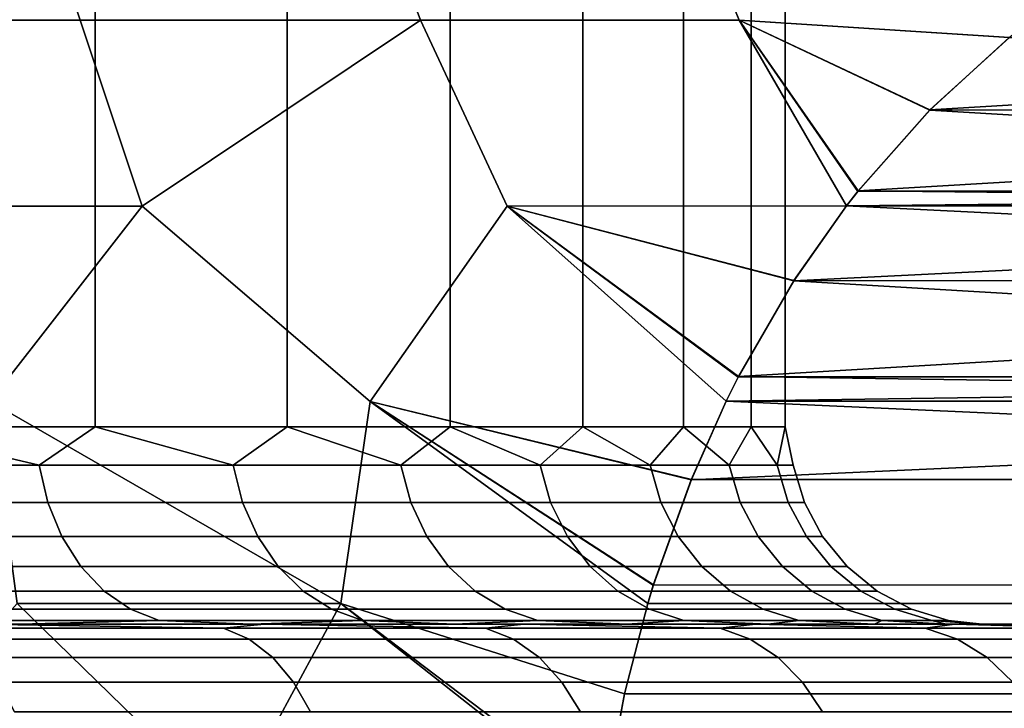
# Model space of a CAD drawing. Header units: metres. Extents: x -109 to 109, y -100 to 76.
# Tile 182 of 256: x -70.05 to -67.56, y 14.79 to 16.53. Entities that reach past the tile are written whole.
import ezdxf

# ---------------------------------------------------------------- set-up
doc = ezdxf.new("R2010")
doc.units = ezdxf.units.M
doc.layers.add('solid_21062310', color=7, linetype='CONTINUOUS')

msp = doc.modelspace()

# ---------------------------------------------------------------- linework, layer by layer
at = {"layer": 'solid_21062310'}
for points in [[(-70.411736, 15.5, -5.787317), (-69.857475, 15.5, -5.141684), (-69.85746, 17.499994, -5.141664), (-70.41172, 17.499994, -5.787303)], [(-69.857475, 15.5, 5.141684), (-70.411736, 15.5, 5.787317), (-70.41172, 17.499994, 5.787303), (-69.857468, 17.499994, 5.141665)], [(-69.857475, 15.5, -5.141684), (-69.371384, 15.5, -4.443291), (-69.371399, 17.499994, -4.443311), (-69.85746, 17.499994, -5.141664)], [(-69.371384, 15.5, 4.443291), (-69.857475, 15.5, 5.141684), (-69.857468, 17.499994, 5.141665), (-69.371399, 17.499994, 4.443313)], [(-69.371384, 15.5, -4.443291), (-68.958443, 15.5, -3.699305), (-68.958466, 17.499994, -3.699355), (-69.371399, 17.499994, -4.443311)], [(-68.958443, 15.5, 3.699305), (-69.371384, 15.5, 4.443291), (-69.371399, 17.499994, 4.443313), (-68.958466, 17.499994, 3.699357)], [(-68.622879, 15.5, -2.91736), (-68.62291, 17.499994, -2.91743), (-68.958466, 17.499994, -3.699355), (-68.958443, 15.5, -3.699305)], [(-68.622879, 15.5, 2.91736), (-68.958443, 15.5, 3.699305), (-68.958466, 17.499994, 3.699357), (-68.62291, 17.499994, 2.917432)], [(-68.622879, 15.5, -2.91736), (-68.368149, 15.5, -2.105479), (-68.368156, 17.499994, -2.105497), (-68.62291, 17.499994, -2.91743)], [(-68.368149, 15.5, 2.105479), (-68.622879, 15.5, 2.91736), (-68.62291, 17.499994, 2.917432), (-68.368156, 17.499994, 2.105499)], [(-68.368149, 15.5, -2.105479), (-68.196869, 15.5, -1.271992), (-68.196854, 17.499994, -1.2719), (-68.368156, 17.499994, -2.105497)], [(-68.196869, 15.5, 1.271992), (-68.368149, 15.5, 2.105479), (-68.368156, 17.499994, 2.105499), (-68.196854, 17.499994, 1.271902)], [(-68.196869, 15.5, -1.271992), (-68.110779, 15.5, -0.425452), (-68.110779, 17.499994, -0.425381), (-68.196854, 17.499994, -1.2719)], [(-68.196869, 15.5, 1.271992), (-68.196854, 17.499994, 1.271902), (-68.110779, 17.499994, 0.425382), (-68.110779, 15.5, 0.425452)], [(-68.110779, 15.5, -0.425452), (-68.110779, 15.5, 0.425452), (-68.110779, 17.499994, 0.425382), (-68.110779, 17.499994, -0.425381)], [(-70.803909, 16.529663, 10.916099), (-69.894867, 16.529663, 10.391286), (-70.041832, 16.972231, 10.138479), (-70.932549, 16.972231, 10.653646)], [(-70.041283, 16.972231, -10.138129), (-69.89489, 16.529663, -10.3913), (-70.803925, 16.529663, -10.916108), (-70.93206, 16.972231, -10.653391)], [(-69.894867, 16.529663, 10.391286), (-69.033821, 16.529663, 9.790955), (-69.198441, 16.972231, 9.549025), (-70.041832, 16.972231, 10.138479)], [(-69.197838, 16.972231, -9.548568), (-69.033844, 16.529663, -9.790975), (-69.89489, 16.529663, -10.3913), (-70.041283, 16.972231, -10.138129)], [(-69.033821, 16.529663, 9.790955), (-68.227036, 16.529663, 9.119469), (-68.408546, 16.972231, 8.889602), (-69.198441, 16.972231, 9.549025)], [(-68.407913, 16.972231, -8.889027), (-68.227066, 16.529663, -9.119495), (-69.033844, 16.529663, -9.790975), (-69.197838, 16.972231, -9.548568)], [(-67.543098, 16.485342, 8.486194), (-67.484184, 16.531847, 8.384145), (-68.408546, 16.972231, 8.889602), (-68.227036, 16.529663, 9.119469)], [(-68.407913, 16.972231, -8.889027), (-67.484177, 16.53183, -8.38413), (-67.54229, 16.485981, -8.484785), (-68.227066, 16.529663, -9.119495)], [(-70.803925, 16.529663, -10.916108), (-69.89489, 16.529663, -10.3913), (-69.738083, 16.058638, -10.580313), (-70.716599, 16.058638, -11.14535)], [(-69.894867, 16.529663, 10.391286), (-70.803909, 16.529663, 10.916099), (-70.716583, 16.058638, 11.145343), (-69.738091, 16.058638, 10.58032)], [(-69.89489, 16.529663, -10.3913), (-69.033844, 16.529663, -9.790975), (-69.738083, 16.058638, -10.580313)], [(-69.033821, 16.529663, 9.790955), (-69.894867, 16.529663, 10.391286), (-69.738091, 16.058638, 10.58032)], [(-69.033821, 16.529663, 9.790955), (-69.738091, 16.058638, 10.58032), (-69.160797, 15.564455, 10.42457), (-68.814354, 16.058638, 9.929624)], [(-69.033844, 16.529663, -9.790975), (-68.814323, 16.058638, -9.929598), (-69.160728, 15.564455, -10.424522), (-69.738083, 16.058638, -10.580313)], [(-69.033844, 16.529663, -9.790975), (-68.227066, 16.529663, -9.119495), (-67.955399, 16.059381, -9.200318), (-68.814323, 16.058638, -9.929598)], [(-69.033821, 16.529663, 9.790955), (-68.814354, 16.058638, 9.929624), (-67.955406, 16.059353, 9.200329), (-68.227036, 16.529663, 9.119469)], [(-68.227066, 16.529663, -9.119495), (-67.926048, 16.097019, -9.149484), (-67.955399, 16.059381, -9.200318)], [(-68.227066, 16.529663, -9.119495), (-67.743942, 16.30254, -8.834069), (-67.926048, 16.097019, -9.149484)], [(-68.227066, 16.529663, -9.119495), (-67.54229, 16.485981, -8.484785), (-67.743942, 16.30254, -8.834069)], [(-68.227036, 16.529663, 9.119469), (-67.955406, 16.059353, 9.200329), (-67.926773, 16.096098, 9.150729)], [(-67.74469, 16.301785, 8.835362), (-68.227036, 16.529663, 9.119469), (-67.926773, 16.096098, 9.150729)], [(-67.74469, 16.301785, 8.835362), (-67.543098, 16.485342, 8.486194), (-68.227036, 16.529663, 9.119469)], [(-67.74469, 16.301785, 8.835362), (-64.471382, 16.302475, 3.165819), (-67.543098, 16.485342, 8.486194)], [(-64.672623, 16.485571, -3.51438), (-67.743942, 16.30254, -8.834069), (-67.54229, 16.485981, -8.484785)], [(-64.470901, 16.301991, -3.164996), (-67.743942, 16.30254, -8.834069), (-64.672623, 16.485571, -3.51438)], [(-67.74469, 16.301785, 8.835362), (-67.926773, 16.096098, 9.150729), (-64.289223, 16.096863, 2.850309)], [(-64.470901, 16.301991, -3.164996), (-67.926048, 16.097019, -9.149484), (-67.743942, 16.30254, -8.834069)], [(-64.470901, 16.301991, -3.164996), (-64.288818, 16.096367, -2.849618), (-67.926048, 16.097019, -9.149484)], [(-67.74469, 16.301785, 8.835362), (-64.289223, 16.096863, 2.850309), (-64.471382, 16.302475, 3.165819)], [(-67.955406, 16.059353, 9.200329), (-64.259987, 16.059374, 2.79968), (-64.289223, 16.096863, 2.850309)], [(-67.926773, 16.096098, 9.150729), (-67.955406, 16.059353, 9.200329), (-64.289223, 16.096863, 2.850309)], [(-64.259979, 16.059362, -2.799659), (-67.955399, 16.059381, -9.200318), (-67.926048, 16.097019, -9.149484)], [(-64.288818, 16.096367, -2.849618), (-64.259979, 16.059362, -2.799659), (-67.926048, 16.097019, -9.149484)], [(-70.716599, 16.058638, -11.14535), (-69.738083, 16.058638, -10.580313), (-70.123886, 15.564455, -11.039961)], [(-69.738091, 16.058638, 10.58032), (-70.716583, 16.058638, 11.145343), (-70.123947, 15.564455, 11.04)], [(-69.738091, 16.058638, 10.58032), (-70.123947, 15.564455, 11.04), (-69.235039, 15.052671, 10.645146), (-69.160797, 15.564455, 10.42457)], [(-69.738083, 16.058638, -10.580313), (-69.160728, 15.564455, -10.424522), (-69.234993, 15.052671, -10.645116), (-70.123886, 15.564455, -11.039961)], [(-68.814354, 16.058638, 9.929624), (-69.160797, 15.564455, 10.42457), (-68.348351, 15.366032, 9.880936), (-68.259804, 15.565052, 9.727561)], [(-68.814323, 16.058638, -9.929598), (-68.259781, 15.565064, -9.72752), (-68.348015, 15.366855, -9.880346), (-69.160728, 15.564455, -10.424522)], [(-68.088928, 15.869287, 9.431595), (-67.955406, 16.059353, 9.200329), (-68.814354, 16.058638, 9.929624)], [(-68.814354, 16.058638, 9.929624), (-68.259804, 15.565052, 9.727561), (-68.229378, 15.626023, 9.674856)], [(-68.088928, 15.869287, 9.431595), (-68.814354, 16.058638, 9.929624), (-68.229378, 15.626023, 9.674856)], [(-68.814323, 16.058638, -9.929598), (-67.955399, 16.059381, -9.200318), (-68.088249, 15.870354, -9.430427)], [(-68.814323, 16.058638, -9.929598), (-68.228836, 15.627045, -9.673918), (-68.259781, 15.565064, -9.72752)], [(-68.814323, 16.058638, -9.929598), (-68.088249, 15.870354, -9.430427), (-68.228836, 15.627045, -9.673918)], [(-68.088928, 15.869287, 9.431595), (-64.126991, 15.870123, 2.569326), (-64.259987, 16.059374, 2.79968)], [(-68.088928, 15.869287, 9.431595), (-64.259987, 16.059374, 2.79968), (-67.955406, 16.059353, 9.200329)], [(-64.126678, 15.869637, -2.568784), (-68.088249, 15.870354, -9.430427), (-67.955399, 16.059381, -9.200318)], [(-64.126678, 15.869637, -2.568784), (-67.955399, 16.059381, -9.200318), (-64.259979, 16.059362, -2.799659)], [(-68.088928, 15.869287, 9.431595), (-68.229378, 15.626023, 9.674856), (-63.986439, 15.626826, 2.325873)], [(-64.126678, 15.869637, -2.568784), (-68.228836, 15.627045, -9.673918), (-68.088249, 15.870354, -9.430427)], [(-64.126678, 15.869637, -2.568784), (-63.986202, 15.626369, -2.325463), (-68.228836, 15.627045, -9.673918)], [(-68.088928, 15.869287, 9.431595), (-63.986439, 15.626826, 2.325873), (-64.126991, 15.870123, 2.569326)], [(-68.259804, 15.565052, 9.727561), (-63.955601, 15.565061, 2.272462), (-63.986439, 15.626826, 2.325873)], [(-68.229378, 15.626023, 9.674856), (-68.259804, 15.565052, 9.727561), (-63.986439, 15.626826, 2.325873)], [(-63.955597, 15.565057, -2.272456), (-68.259781, 15.565064, -9.72752), (-68.228836, 15.627045, -9.673918)], [(-63.986202, 15.626369, -2.325463), (-63.955597, 15.565057, -2.272456), (-68.228836, 15.627045, -9.673918)], [(-70.123947, 15.564455, 11.04), (-70.055038, 15.052671, 11.160702), (-69.235039, 15.052671, 10.645146)], [(-70.123886, 15.564455, -11.039961), (-69.234993, 15.052671, -10.645116), (-70.054985, 15.052671, -11.16067)], [(-69.160797, 15.564455, 10.42457), (-69.235039, 15.052671, 10.645146), (-68.517174, 14.823749, 10.173345), (-68.458229, 15.052972, 10.071246)], [(-69.160728, 15.564455, -10.424522), (-68.458221, 15.052974, -10.071234), (-68.517105, 14.824026, -10.173218), (-69.234993, 15.052671, -10.645116)], [(-69.160797, 15.564455, 10.42457), (-68.458229, 15.052972, 10.071246), (-68.444351, 15.098951, 10.047214)], [(-68.348351, 15.366032, 9.880936), (-69.160797, 15.564455, 10.42457), (-68.444351, 15.098951, 10.047214)], [(-69.160728, 15.564455, -10.424522), (-68.444168, 15.099533, -10.046894), (-68.458221, 15.052974, -10.071234)], [(-69.160728, 15.564455, -10.424522), (-68.348015, 15.366855, -9.880346), (-68.444168, 15.099533, -10.046894)], [(-68.348351, 15.366032, 9.880936), (-63.867317, 15.366718, 2.119551), (-63.955601, 15.565061, 2.272462)], [(-68.348351, 15.366032, 9.880936), (-63.955601, 15.565061, 2.272462), (-68.259804, 15.565052, 9.727561)], [(-63.867149, 15.366306, -2.119261), (-68.348015, 15.366855, -9.880346), (-68.259781, 15.565064, -9.72752)], [(-63.867149, 15.366306, -2.119261), (-68.259781, 15.565064, -9.72752), (-63.955597, 15.565057, -2.272456)], [(-69.999283, 15.402454, 5.334999), (-70.553513, 15.402454, 5.94649), (-70.411736, 15.5, 5.787317)], [(-70.553513, 15.402454, -5.94649), (-69.999283, 15.402454, -5.334999), (-70.411736, 15.5, -5.787317)], [(-69.999283, 15.402454, 5.334999), (-70.411736, 15.5, 5.787317), (-69.857475, 15.5, 5.141684)], [(-69.999283, 15.402454, -5.334999), (-69.857475, 15.5, -5.141684), (-70.411736, 15.5, -5.787317)], [(-69.507668, 15.402454, 4.672128), (-69.999283, 15.402454, 5.334999), (-69.857475, 15.5, 5.141684)], [(-69.999283, 15.402454, -5.334999), (-69.507668, 15.402454, -4.672128), (-69.857475, 15.5, -5.141684)], [(-69.507668, 15.402454, 4.672128), (-69.857475, 15.5, 5.141684), (-69.371384, 15.5, 4.443291)], [(-69.507668, 15.402454, -4.672128), (-69.371384, 15.5, -4.443291), (-69.857475, 15.5, -5.141684)], [(-69.083389, 15.402454, 3.964262), (-69.507668, 15.402454, 4.672128), (-69.371384, 15.5, 4.443291)], [(-69.507668, 15.402454, -4.672128), (-69.083389, 15.402454, -3.964262), (-69.371384, 15.5, -4.443291)], [(-69.083389, 15.402454, 3.964262), (-69.371384, 15.5, 4.443291), (-68.958443, 15.5, 3.699305)], [(-69.083389, 15.402454, -3.964262), (-68.958443, 15.5, -3.699305), (-69.371384, 15.5, -4.443291)], [(-68.730537, 15.402454, 3.218217), (-69.083389, 15.402454, 3.964262), (-68.958443, 15.5, 3.699305)], [(-69.083389, 15.402454, -3.964262), (-68.730537, 15.402454, -3.218217), (-68.958443, 15.5, -3.699305)], [(-68.730537, 15.402454, 3.218217), (-68.958443, 15.5, 3.699305), (-68.622879, 15.5, 2.91736)], [(-68.730537, 15.402454, -3.218217), (-68.622879, 15.5, -2.91736), (-68.958443, 15.5, -3.699305)], [(-68.452507, 15.402454, 2.44118), (-68.730537, 15.402454, 3.218217), (-68.622879, 15.5, 2.91736)], [(-68.730537, 15.402454, -3.218217), (-68.452507, 15.402454, -2.44118), (-68.622879, 15.5, -2.91736)], [(-68.452507, 15.402454, 2.44118), (-68.622879, 15.5, 2.91736), (-68.368149, 15.5, 2.105479)], [(-68.452507, 15.402454, -2.44118), (-68.368149, 15.5, -2.105479), (-68.622879, 15.5, -2.91736)], [(-68.251984, 15.402454, 1.640633), (-68.452507, 15.402454, 2.44118), (-68.368149, 15.5, 2.105479)], [(-68.452507, 15.402454, -2.44118), (-68.251984, 15.402454, -1.640633), (-68.368149, 15.5, -2.105479)], [(-68.251984, 15.402454, 1.640633), (-68.368149, 15.5, 2.105479), (-68.196869, 15.5, 1.271992)], [(-68.251984, 15.402454, -1.640633), (-68.196869, 15.5, -1.271992), (-68.368149, 15.5, -2.105479)], [(-68.13089, 15.402454, 0.824286), (-68.251984, 15.402454, 1.640633), (-68.196869, 15.5, 1.271992)], [(-68.251984, 15.402454, -1.640633), (-68.13089, 15.402454, -0.824286), (-68.196869, 15.5, -1.271992)], [(-68.13089, 15.402454, 0.824286), (-68.196869, 15.5, 1.271992), (-68.110779, 15.5, 0.425452)], [(-68.13089, 15.402454, -0.824286), (-68.110779, 15.5, -0.425452), (-68.196869, 15.5, -1.271992)], [(-68.090393, 15.402454), (-68.13089, 15.402454, 0.824286), (-68.110779, 15.5, 0.425452)], [(-68.13089, 15.402454, -0.824286), (-68.090393, 15.402454), (-68.110779, 15.5, -0.425452)], [(-68.090393, 15.402454), (-68.110779, 15.5, 0.425452), (-68.110779, 15.5, -0.425452)], [(-69.977264, 15.308568, 5.353073), (-70.533363, 15.308568, 5.966636), (-70.553513, 15.402454, 5.94649), (-69.999283, 15.402454, 5.334999)], [(-70.533363, 15.308568, -5.966636), (-69.977264, 15.308568, -5.353073), (-69.999283, 15.402454, -5.334999), (-70.553513, 15.402454, -5.94649)], [(-69.483978, 15.308568, 4.687956), (-69.977264, 15.308568, 5.353073), (-69.999283, 15.402454, 5.334999), (-69.507668, 15.402454, 4.672128)], [(-69.977264, 15.308568, -5.353073), (-69.483978, 15.308568, -4.687956), (-69.507668, 15.402454, -4.672128), (-69.999283, 15.402454, -5.334999)], [(-69.058266, 15.308568, 3.977692), (-69.483978, 15.308568, 4.687956), (-69.507668, 15.402454, 4.672128), (-69.083389, 15.402454, 3.964262)], [(-69.483978, 15.308568, -4.687956), (-69.058266, 15.308568, -3.977692), (-69.083389, 15.402454, -3.964262), (-69.507668, 15.402454, -4.672128)], [(-68.704216, 15.308568, 3.22912), (-69.058266, 15.308568, 3.977692), (-69.083389, 15.402454, 3.964262), (-68.730537, 15.402454, 3.218217)], [(-69.058266, 15.308568, -3.977692), (-68.704216, 15.308568, -3.22912), (-68.730537, 15.402454, -3.218217), (-69.083389, 15.402454, -3.964262)], [(-68.425247, 15.308568, 2.44945), (-68.704216, 15.308568, 3.22912), (-68.730537, 15.402454, 3.218217), (-68.452507, 15.402454, 2.44118)], [(-68.704216, 15.308568, -3.22912), (-68.425247, 15.308568, -2.44945), (-68.452507, 15.402454, -2.44118), (-68.730537, 15.402454, -3.218217)], [(-68.224037, 15.308568, 1.646191), (-68.425247, 15.308568, 2.44945), (-68.452507, 15.402454, 2.44118), (-68.251984, 15.402454, 1.640633)], [(-68.425247, 15.308568, -2.44945), (-68.224037, 15.308568, -1.646191), (-68.251984, 15.402454, -1.640633), (-68.452507, 15.402454, -2.44118)], [(-68.102531, 15.308568, 0.827078), (-68.224037, 15.308568, 1.646191), (-68.251984, 15.402454, 1.640633), (-68.13089, 15.402454, 0.824286)], [(-68.224037, 15.308568, -1.646191), (-68.102531, 15.308568, -0.827078), (-68.13089, 15.402454, -0.824286), (-68.251984, 15.402454, -1.640633)], [(-68.061905, 15.308568), (-68.102531, 15.308568, 0.827078), (-68.13089, 15.402454, 0.824286), (-68.090393, 15.402454)], [(-68.102531, 15.308568, -0.827078), (-68.061905, 15.308568), (-68.090393, 15.402454), (-68.13089, 15.402454, -0.824286)], [(-68.444351, 15.098951, 10.047214), (-63.771202, 15.099483, 1.953077), (-63.867317, 15.366718, 2.119551), (-68.348351, 15.366032, 9.880936)], [(-63.771095, 15.099133, -1.952888), (-68.444168, 15.099533, -10.046894), (-68.348015, 15.366855, -9.880346), (-63.867149, 15.366306, -2.119261)], [(-69.94149, 15.222052, 5.38243), (-70.500641, 15.222052, 5.999359), (-70.533363, 15.308568, 5.966636), (-69.977264, 15.308568, 5.353073)], [(-70.500641, 15.222052, -5.999359), (-69.94149, 15.222052, -5.38243), (-69.977264, 15.308568, -5.353073), (-70.533363, 15.308568, -5.966636)], [(-69.445503, 15.222052, 4.713666), (-69.94149, 15.222052, 5.38243), (-69.977264, 15.308568, 5.353073), (-69.483978, 15.308568, 4.687956)], [(-69.94149, 15.222052, -5.38243), (-69.445503, 15.222052, -4.713666), (-69.483978, 15.308568, -4.687956), (-69.977264, 15.308568, -5.353073)], [(-69.017448, 15.222052, 3.999506), (-69.445503, 15.222052, 4.713666), (-69.483978, 15.308568, 4.687956), (-69.058266, 15.308568, 3.977692)], [(-69.445503, 15.222052, -4.713666), (-69.017448, 15.222052, -3.999506), (-69.058266, 15.308568, -3.977692), (-69.483978, 15.308568, -4.687956)], [(-68.661461, 15.222052, 3.24683), (-69.017448, 15.222052, 3.999506), (-69.058266, 15.308568, 3.977692), (-68.704216, 15.308568, 3.22912)], [(-69.017448, 15.222052, -3.999506), (-68.661461, 15.222052, -3.24683), (-68.704216, 15.308568, -3.22912), (-69.058266, 15.308568, -3.977692)], [(-68.380959, 15.222052, 2.462884), (-68.661461, 15.222052, 3.24683), (-68.704216, 15.308568, 3.22912), (-68.425247, 15.308568, 2.44945)], [(-68.661461, 15.222052, -3.24683), (-68.380959, 15.222052, -2.462884), (-68.425247, 15.308568, -2.44945), (-68.704216, 15.308568, -3.22912)], [(-68.17865, 15.222052, 1.655219), (-68.380959, 15.222052, 2.462884), (-68.425247, 15.308568, 2.44945), (-68.224037, 15.308568, 1.646191)], [(-68.380959, 15.222052, -2.462884), (-68.17865, 15.222052, -1.655219), (-68.224037, 15.308568, -1.646191), (-68.425247, 15.308568, -2.44945)], [(-68.05648, 15.222052, 0.831614), (-68.17865, 15.222052, 1.655219), (-68.224037, 15.308568, 1.646191), (-68.102531, 15.308568, 0.827078)], [(-68.17865, 15.222052, -1.655219), (-68.05648, 15.222052, -0.831614), (-68.102531, 15.308568, -0.827078), (-68.224037, 15.308568, -1.646191)], [(-68.015625, 15.222052), (-68.05648, 15.222052, 0.831614), (-68.102531, 15.308568, 0.827078), (-68.061905, 15.308568)], [(-68.05648, 15.222052, -0.831614), (-68.015625, 15.222052), (-68.061905, 15.308568), (-68.102531, 15.308568, -0.827078)], [(-69.893349, 15.146238, 5.42194), (-70.456604, 15.146238, 6.043397), (-70.500641, 15.222052, 5.999359), (-69.94149, 15.222052, 5.38243)], [(-70.456604, 15.146238, -6.043397), (-69.893349, 15.146238, -5.42194), (-69.94149, 15.222052, -5.38243), (-70.500641, 15.222052, -5.999359)], [(-69.393715, 15.146238, 4.748267), (-69.893349, 15.146238, 5.42194), (-69.94149, 15.222052, 5.38243), (-69.445503, 15.222052, 4.713666)], [(-69.893349, 15.146238, -5.42194), (-69.393715, 15.146238, -4.748267), (-69.445503, 15.222052, -4.713666), (-69.94149, 15.222052, -5.38243)], [(-68.962524, 15.146238, 4.028865), (-69.393715, 15.146238, 4.748267), (-69.445503, 15.222052, 4.713666), (-69.017448, 15.222052, 3.999506)], [(-69.393715, 15.146238, -4.748267), (-68.962524, 15.146238, -4.028865), (-69.017448, 15.222052, -3.999506), (-69.445503, 15.222052, -4.713666)], [(-68.60392, 15.146238, 3.270663), (-68.962524, 15.146238, 4.028865), (-69.017448, 15.222052, 3.999506), (-68.661461, 15.222052, 3.24683)], [(-68.962524, 15.146238, -4.028865), (-68.60392, 15.146238, -3.270663), (-68.661461, 15.222052, -3.24683), (-69.017448, 15.222052, -3.999506)], [(-68.321358, 15.146238, 2.480963), (-68.60392, 15.146238, 3.270663), (-68.661461, 15.222052, 3.24683), (-68.380959, 15.222052, 2.462884)], [(-68.60392, 15.146238, -3.270663), (-68.321358, 15.146238, -2.480963), (-68.380959, 15.222052, -2.462884), (-68.661461, 15.222052, -3.24683)], [(-68.117569, 15.146238, 1.66737), (-68.321358, 15.146238, 2.480963), (-68.380959, 15.222052, 2.462884), (-68.17865, 15.222052, 1.655219)], [(-68.321358, 15.146238, -2.480963), (-68.117569, 15.146238, -1.66737), (-68.17865, 15.222052, -1.655219), (-68.380959, 15.222052, -2.462884)], [(-67.994499, 15.146238, 0.837719), (-68.117569, 15.146238, 1.66737), (-68.17865, 15.222052, 1.655219), (-68.05648, 15.222052, 0.831614)], [(-68.117569, 15.146238, -1.66737), (-67.994499, 15.146238, -0.837719), (-68.05648, 15.222052, -0.831614), (-68.17865, 15.222052, -1.655219)], [(-67.953346, 15.146238), (-67.994499, 15.146238, 0.837719), (-68.05648, 15.222052, 0.831614), (-68.015625, 15.222052)], [(-67.994499, 15.146238, -0.837719), (-67.953346, 15.146238), (-68.015625, 15.222052), (-68.05648, 15.222052, -0.831614)], [(-69.834686, 15.084047, 5.470082), (-70.402939, 15.084047, 6.097057), (-70.456604, 15.146238, 6.043397), (-69.893349, 15.146238, 5.42194)], [(-70.402939, 15.084047, -6.097057), (-69.834686, 15.084047, -5.470082), (-69.893349, 15.146238, -5.42194), (-70.456604, 15.146238, -6.043397)], [(-69.33062, 15.084047, 4.790427), (-69.834686, 15.084047, 5.470082), (-69.893349, 15.146238, 5.42194), (-69.393715, 15.146238, 4.748267)], [(-69.834686, 15.084047, -5.470082), (-69.33062, 15.084047, -4.790427), (-69.393715, 15.146238, -4.748267), (-69.893349, 15.146238, -5.42194)], [(-68.895599, 15.084047, 4.064638), (-69.33062, 15.084047, 4.790427), (-69.393715, 15.146238, 4.748267), (-68.962524, 15.146238, 4.028865)], [(-69.33062, 15.084047, -4.790427), (-68.895599, 15.084047, -4.064638), (-68.962524, 15.146238, -4.028865), (-69.393715, 15.146238, -4.748267)], [(-68.533813, 15.084047, 3.299704), (-68.895599, 15.084047, 4.064638), (-68.962524, 15.146238, 4.028865), (-68.60392, 15.146238, 3.270663)], [(-68.895599, 15.084047, -4.064638), (-68.533813, 15.084047, -3.299704), (-68.60392, 15.146238, -3.270663), (-68.962524, 15.146238, -4.028865)], [(-68.248741, 15.084047, 2.502992), (-68.533813, 15.084047, 3.299704), (-68.60392, 15.146238, 3.270663), (-68.321358, 15.146238, 2.480963)], [(-68.533813, 15.084047, -3.299704), (-68.248741, 15.084047, -2.502992), (-68.321358, 15.146238, -2.480963), (-68.60392, 15.146238, -3.270663)], [(-68.043137, 15.084047, 1.682174), (-68.248741, 15.084047, 2.502992), (-68.321358, 15.146238, 2.480963), (-68.117569, 15.146238, 1.66737)], [(-68.248741, 15.084047, -2.502992), (-68.043137, 15.084047, -1.682174), (-68.117569, 15.146238, -1.66737), (-68.321358, 15.146238, -2.480963)], [(-67.918976, 15.084047, 0.845157), (-68.043137, 15.084047, 1.682174), (-68.117569, 15.146238, 1.66737), (-67.994499, 15.146238, 0.837719)], [(-68.043137, 15.084047, -1.682174), (-67.918976, 15.084047, -0.845157), (-67.994499, 15.146238, -0.837719), (-68.117569, 15.146238, -1.66737)], [(-67.877457, 15.084047), (-67.918976, 15.084047, 0.845157), (-67.994499, 15.146238, 0.837719), (-67.953346, 15.146238)], [(-67.918976, 15.084047, -0.845157), (-67.877457, 15.084047), (-67.953346, 15.146238), (-67.994499, 15.146238, -0.837719)], [(-69.767769, 15.037872, 5.525002), (-70.341728, 15.037872, 6.158272), (-70.402939, 15.084047, 6.097057), (-69.834686, 15.084047, 5.470082)], [(-70.341728, 15.037872, -6.158272), (-69.767769, 15.037872, -5.525002), (-69.834686, 15.084047, -5.470082), (-70.402939, 15.084047, -6.097057)], [(-69.258636, 15.037872, 4.838523), (-69.767769, 15.037872, 5.525002), (-69.834686, 15.084047, 5.470082), (-69.33062, 15.084047, 4.790427)], [(-69.767769, 15.037872, -5.525002), (-69.258636, 15.037872, -4.838523), (-69.33062, 15.084047, -4.790427), (-69.834686, 15.084047, -5.470082)], [(-68.819252, 15.037872, 4.105447), (-69.258636, 15.037872, 4.838523), (-69.33062, 15.084047, 4.790427), (-68.895599, 15.084047, 4.064638)], [(-69.258636, 15.037872, -4.838523), (-68.819252, 15.037872, -4.105447), (-68.895599, 15.084047, -4.064638), (-69.33062, 15.084047, -4.790427)], [(-68.453827, 15.037872, 3.332833), (-68.819252, 15.037872, 4.105447), (-68.895599, 15.084047, 4.064638), (-68.533813, 15.084047, 3.299704)], [(-68.819252, 15.037872, -4.105447), (-68.453827, 15.037872, -3.332833), (-68.533813, 15.084047, -3.299704), (-68.895599, 15.084047, -4.064638)], [(-68.165901, 15.037872, 2.528122), (-68.453827, 15.037872, 3.332833), (-68.533813, 15.084047, 3.299704), (-68.248741, 15.084047, 2.502992)], [(-68.453827, 15.037872, -3.332833), (-68.165901, 15.037872, -2.528122), (-68.248741, 15.084047, -2.502992), (-68.533813, 15.084047, -3.299704)], [(-68.444351, 15.098951, 10.047214), (-68.458229, 15.052972, 10.071246), (-63.757164, 15.052974, 1.928762), (-63.771202, 15.099483, 1.953077)], [(-63.771095, 15.099133, -1.952888), (-63.757164, 15.052972, -1.92876), (-68.458221, 15.052974, -10.071234), (-68.444168, 15.099533, -10.046894)], [(-67.958229, 15.037872, 1.699063), (-68.165901, 15.037872, 2.528122), (-68.248741, 15.084047, 2.502992), (-68.043137, 15.084047, 1.682174)], [(-68.165901, 15.037872, -2.528122), (-67.958229, 15.037872, -1.699063), (-68.043137, 15.084047, -1.682174), (-68.248741, 15.084047, -2.502992)], [(-67.832825, 15.037872, 0.853642), (-67.958229, 15.037872, 1.699063), (-68.043137, 15.084047, 1.682174), (-67.918976, 15.084047, 0.845157)], [(-67.958229, 15.037872, -1.699063), (-67.832825, 15.037872, -0.853642), (-67.918976, 15.084047, -0.845157), (-68.043137, 15.084047, -1.682174)], [(-67.790886, 15.037872), (-67.832825, 15.037872, 0.853642), (-67.918976, 15.084047, 0.845157), (-67.877457, 15.084047)], [(-67.832825, 15.037872, -0.853642), (-67.790886, 15.037872), (-67.877457, 15.084047), (-67.918976, 15.084047, -0.845157)], [(-70.055038, 15.052671, 11.160702), (-70.521721, 14.529047, 11.512221), (-69.518265, 14.529047, 10.932814)], [(-70.054985, 15.052671, -11.16067), (-69.518265, 14.529047, -10.932811), (-70.521706, 14.529047, -11.512213)], [(-69.695168, 15.009493, 5.584585), (-70.275314, 15.009493, 6.224684), (-70.341728, 15.037872, 6.158272), (-69.767769, 15.037872, 5.525002)], [(-70.275314, 15.009493, -6.224684), (-69.695168, 15.009493, -5.584585), (-69.767769, 15.037872, -5.525002), (-70.341728, 15.037872, -6.158272)], [(-69.235039, 15.052671, 10.645146), (-70.055038, 15.052671, 11.160702), (-69.518265, 14.529047, 10.932814)], [(-70.054985, 15.052671, -11.16067), (-69.234993, 15.052671, -10.645116), (-69.518265, 14.529047, -10.932811)], [(-69.18055, 15.009493, 4.890703), (-69.695168, 15.009493, 5.584585), (-69.767769, 15.037872, 5.525002), (-69.258636, 15.037872, 4.838523)], [(-69.695168, 15.009493, -5.584585), (-69.18055, 15.009493, -4.890703), (-69.258636, 15.037872, -4.838523), (-69.767769, 15.037872, -5.525002)], [(-69.234993, 15.052671, -10.645116), (-68.571289, 14.52918, -10.267068), (-68.598808, 14.273908, -10.314729), (-69.518265, 14.529047, -10.932811)], [(-69.235039, 15.052671, 10.645146), (-69.518265, 14.529047, 10.932814), (-68.598785, 14.273927, 10.314695), (-68.56852, 14.547998, 10.262277)], [(-68.73642, 15.009493, 4.149721), (-69.18055, 15.009493, 4.890703), (-69.258636, 15.037872, 4.838523), (-68.819252, 15.037872, 4.105447)], [(-69.18055, 15.009493, -4.890703), (-68.73642, 15.009493, -4.149721), (-68.819252, 15.037872, -4.105447), (-69.258636, 15.037872, -4.838523)], [(-68.517174, 14.823749, 10.173345), (-69.235039, 15.052671, 10.645146), (-68.56852, 14.547998, 10.262277)], [(-69.234993, 15.052671, -10.645116), (-68.517105, 14.824026, -10.173218), (-68.571289, 14.52918, -10.267068)], [(-68.367058, 15.009493, 3.368775), (-68.73642, 15.009493, 4.149721), (-68.819252, 15.037872, 4.105447), (-68.453827, 15.037872, 3.332833)], [(-68.73642, 15.009493, -4.149721), (-68.367058, 15.009493, -3.368775), (-68.453827, 15.037872, -3.332833), (-68.819252, 15.037872, -4.105447)], [(-68.458229, 15.052972, 10.071246), (-68.517174, 14.823749, 10.173345), (-63.698292, 14.824078, 1.826793), (-63.757164, 15.052974, 1.928762)], [(-63.757164, 15.052972, -1.92876), (-63.698231, 14.823805, -1.826687), (-68.517105, 14.824026, -10.173218), (-68.458221, 15.052974, -10.071234)], [(-68.076019, 15.009493, 2.555386), (-68.367058, 15.009493, 3.368775), (-68.453827, 15.037872, 3.332833), (-68.165901, 15.037872, 2.528122)], [(-68.367058, 15.009493, -3.368775), (-68.076019, 15.009493, -2.555386), (-68.165901, 15.037872, -2.528122), (-68.453827, 15.037872, -3.332833)], [(-67.866112, 15.009493, 1.717386), (-68.076019, 15.009493, 2.555386), (-68.165901, 15.037872, 2.528122), (-67.958229, 15.037872, 1.699063)], [(-68.076019, 15.009493, -2.555386), (-67.866112, 15.009493, -1.717386), (-67.958229, 15.037872, -1.699063), (-68.165901, 15.037872, -2.528122)], [(-67.739357, 15.009493, 0.862848), (-67.866112, 15.009493, 1.717386), (-67.958229, 15.037872, 1.699063), (-67.832825, 15.037872, 0.853642)], [(-67.866112, 15.009493, -1.717386), (-67.739357, 15.009493, -0.862848), (-67.832825, 15.037872, -0.853642), (-67.958229, 15.037872, -1.699063)], [(-67.696968, 15.009493), (-67.739357, 15.009493, 0.862848), (-67.832825, 15.037872, 0.853642), (-67.790886, 15.037872)], [(-67.739357, 15.009493, -0.862848), (-67.696968, 15.009493), (-67.790886, 15.037872), (-67.832825, 15.037872, -0.853642)], [(-70.275314, 15.009493, -6.224684), (-70.703163, 15, -6.752803), (-70.048286, 15, -6.130579)], [(-70.275314, 15.009493, -6.224684), (-70.048286, 15, -6.130579), (-69.695168, 15.009493, -5.584585)], [(-69.695168, 15.009493, 5.584585), (-70.048302, 15, 6.130588), (-70.275314, 15.009493, 6.224684)], [(-69.695168, 15.009493, 5.584585), (-69.462669, 15, 5.447943), (-70.048302, 15, 6.130588)], [(-69.695168, 15.009493, -5.584585), (-70.048286, 15, -6.130579), (-69.462669, 15, -5.447935)], [(-69.695168, 15.009493, -5.584585), (-69.462669, 15, -5.447935), (-69.18055, 15.009493, -4.890703)], [(-69.18055, 15.009493, 4.890703), (-69.462669, 15, 5.447943), (-69.695168, 15.009493, 5.584585)], [(-69.18055, 15.009493, -4.890703), (-69.462669, 15, -5.447935), (-68.946327, 15, -4.706377)], [(-69.18055, 15.009493, 4.890703), (-68.946335, 15, 4.706387), (-69.462669, 15, 5.447943)], [(-69.18055, 15.009493, -4.890703), (-68.946327, 15, -4.706377), (-68.73642, 15.009493, -4.149721)], [(-68.73642, 15.009493, 4.149721), (-68.946335, 15, 4.706387), (-69.18055, 15.009493, 4.890703)], [(-68.73642, 15.009493, 4.149721), (-68.51017, 15, 3.920096), (-68.946335, 15, 4.706387)], [(-68.73642, 15.009493, -4.149721), (-68.946327, 15, -4.706377), (-68.510162, 15, -3.920086)], [(-68.73642, 15.009493, -4.149721), (-68.510162, 15, -3.920086), (-68.367058, 15.009493, -3.368775)], [(-68.367058, 15.009493, 3.368775), (-68.51017, 15, 3.920096), (-68.73642, 15.009493, 4.149721)], [(-68.367058, 15.009493, 3.368775), (-68.153625, 15, 3.08955), (-68.51017, 15, 3.920096)], [(-68.367058, 15.009493, -3.368775), (-68.510162, 15, -3.920086), (-68.153625, 15, -3.089539)], [(-68.367058, 15.009493, -3.368775), (-68.153625, 15, -3.089539), (-68.076019, 15.009493, -2.555386)], [(-68.076019, 15.009493, 2.555386), (-68.153625, 15, 3.08955), (-68.367058, 15.009493, 3.368775)], [(-68.076019, 15.009493, -2.555386), (-68.153625, 15, -3.089539), (-67.884636, 15, -2.231733)], [(-68.076019, 15.009493, 2.555386), (-67.884636, 15, 2.231744), (-68.153625, 15, 3.08955)], [(-68.076019, 15.009493, -2.555386), (-67.884636, 15, -2.231733), (-67.866112, 15.009493, -1.717386)], [(-67.866112, 15.009493, 1.717386), (-67.884636, 15, 2.231744), (-68.076019, 15.009493, 2.555386)], [(-67.866112, 15.009493, -1.717386), (-67.884636, 15, -2.231733), (-67.702614, 15, -1.346288)], [(-67.866112, 15.009493, 1.717386), (-67.702614, 15, 1.346299), (-67.884636, 15, 2.231744)], [(-67.866112, 15.009493, -1.717386), (-67.702614, 15, -1.346288), (-67.739357, 15.009493, -0.862848)], [(-67.739357, 15.009493, 0.862848), (-67.702614, 15, 1.346299), (-67.866112, 15.009493, 1.717386)], [(-67.739357, 15.009493, -0.862848), (-67.702614, 15, -1.346288), (-67.611717, 15, -0.451993)], [(-67.739357, 15.009493, -0.862848), (-67.611717, 15, -0.451993), (-67.696968, 15.009493)], [(-67.739357, 15.009493, 0.862848), (-67.611717, 15, 0.452004), (-67.702614, 15, 1.346299)], [(-67.696968, 15.009493), (-67.611717, 15, 0.452004), (-67.739357, 15.009493, 0.862848)], [(-67.696968, 15.009493), (-67.611717, 15, -0.451993), (-67.611717, 15, 0.452004)], [(-70.703163, 15, -6.752803), (-70.158768, 15, -7.731945), (-69.429298, 15, -7.071075), (-70.048286, 15, -6.130579)], [(-69.532295, 14.990507, 7.307519), (-70.258469, 14.990507, 7.936752), (-70.158737, 15, 7.731919)], [(-70.258469, 14.990507, -7.936752), (-69.532295, 14.990507, -7.307519), (-70.158768, 15, -7.731945)], [(-69.467484, 14.962128, 7.375493), (-70.200409, 14.962128, 8.010579), (-70.258469, 14.990507, 7.936752), (-69.532295, 14.990507, 7.307519)], [(-70.200409, 14.962128, -8.010579), (-69.467484, 14.962128, -7.375493), (-69.532295, 14.990507, -7.307519), (-70.258469, 14.990507, -7.936752)], [(-69.532295, 14.990507, -7.307519), (-69.429298, 15, -7.071075), (-70.158768, 15, -7.731945)], [(-70.048302, 15, 6.130588), (-69.462669, 15, 5.447943), (-69.429268, 15, 7.071046), (-70.158737, 15, 7.731919)], [(-69.532295, 14.990507, 7.307519), (-70.158737, 15, 7.731919), (-69.429268, 15, 7.071046)], [(-69.462669, 15, -5.447935), (-70.048286, 15, -6.130579), (-69.429298, 15, -7.071075)], [(-68.869225, 14.990507, 6.612107), (-69.532295, 14.990507, 7.307519), (-69.429268, 15, 7.071046)], [(-69.532295, 14.990507, -7.307519), (-68.869225, 14.990507, -6.612107), (-69.429298, 15, -7.071075)], [(-68.798241, 14.962128, 6.673613), (-69.467484, 14.962128, 7.375493), (-69.532295, 14.990507, 7.307519), (-68.869225, 14.990507, 6.612107)], [(-69.467484, 14.962128, -7.375493), (-68.798241, 14.962128, -6.673613), (-68.869225, 14.990507, -6.612107), (-69.532295, 14.990507, -7.307519)], [(-69.462669, 15, 5.447943), (-68.946335, 15, 4.706387), (-68.771919, 15, 6.346067), (-69.429268, 15, 7.071046)], [(-69.462669, 15, -5.447935), (-69.429298, 15, -7.071075), (-68.771942, 15, -6.346098), (-68.946327, 15, -4.706377)], [(-68.869225, 14.990507, -6.612107), (-68.771942, 15, -6.346098), (-69.429298, 15, -7.071075)], [(-68.869225, 14.990507, 6.612107), (-69.429268, 15, 7.071046), (-68.771919, 15, 6.346067)], [(-68.946335, 15, 4.706387), (-68.51017, 15, 3.920096), (-68.185585, 15, 5.555522), (-68.771919, 15, 6.346067)], [(-68.946327, 15, -4.706377), (-68.771942, 15, -6.346098), (-68.185608, 15, -5.555556), (-68.510162, 15, -3.920086)], [(-68.275253, 14.990507, 5.856816), (-68.869225, 14.990507, 6.612107), (-68.771919, 15, 6.346067)], [(-68.869225, 14.990507, -6.612107), (-68.275253, 14.990507, -5.856816), (-68.771942, 15, -6.346098)], [(-68.198746, 14.962128, 5.911295), (-68.798241, 14.962128, 6.673613), (-68.869225, 14.990507, 6.612107), (-68.275253, 14.990507, 5.856816)], [(-68.798241, 14.962128, -6.673613), (-68.198746, 14.962128, -5.911295), (-68.275253, 14.990507, -5.856816), (-68.869225, 14.990507, -6.612107)], [(-68.275253, 14.990507, -5.856816), (-68.185608, 15, -5.555556), (-68.771942, 15, -6.346098)], [(-68.275253, 14.990507, 5.856816), (-68.771919, 15, 6.346067), (-68.185585, 15, 5.555522)], [(-68.51017, 15, 3.920096), (-68.153625, 15, 3.08955), (-68.185585, 15, 5.555522)], [(-68.510162, 15, -3.920086), (-68.185608, 15, -5.555556), (-67.68206, 15, -4.716081), (-68.153625, 15, -3.089539)], [(-67.755768, 14.990507, 5.048484), (-68.275253, 14.990507, 5.856816), (-68.185585, 15, 5.555522)], [(-68.275253, 14.990507, -5.856816), (-67.755768, 14.990507, -5.048484), (-68.185608, 15, -5.555556)], [(-67.674431, 14.962128, 5.095444), (-68.198746, 14.962128, 5.911295), (-68.275253, 14.990507, 5.856816), (-67.755768, 14.990507, 5.048484)], [(-68.198746, 14.962128, -5.911295), (-67.674431, 14.962128, -5.095444), (-67.755768, 14.990507, -5.048484), (-68.275253, 14.990507, -5.856816)], [(-67.755768, 14.990507, -5.048484), (-67.68206, 15, -4.716081), (-68.185608, 15, -5.555556)], [(-67.884636, 15, 2.231744), (-67.702614, 15, 1.346299), (-67.682037, 15, 4.716045), (-68.185585, 15, 5.555522)], [(-67.755768, 14.990507, 5.048484), (-68.185585, 15, 5.555522), (-67.682037, 15, 4.716045)], [(-68.153625, 15, 3.08955), (-67.884636, 15, 2.231744), (-68.185585, 15, 5.555522)], [(-67.884636, 15, -2.231733), (-68.153625, 15, -3.089539), (-67.68206, 15, -4.716081)], [(-67.702614, 15, -1.346288), (-67.884636, 15, -2.231733), (-67.68206, 15, -4.716081)], [(-67.315475, 14.990507, 4.194432), (-67.755768, 14.990507, 5.048484), (-67.682037, 15, 4.716045)], [(-67.755768, 14.990507, -5.048484), (-67.315475, 14.990507, -4.194432), (-67.68206, 15, -4.716081)], [(-67.230042, 14.962128, 4.233448), (-67.674431, 14.962128, 5.095444), (-67.755768, 14.990507, 5.048484), (-67.315475, 14.990507, 4.194432)], [(-67.674431, 14.962128, -5.095444), (-67.230042, 14.962128, -4.233448), (-67.315475, 14.990507, -4.194432), (-67.755768, 14.990507, -5.048484)], [(-67.702614, 15, 1.346299), (-67.611717, 15, 0.452004), (-67.682037, 15, 4.716045)], [(-67.702614, 15, -1.346288), (-67.68206, 15, -4.716081), (-67.261559, 15, -3.826648), (-67.611717, 15, -0.451993)], [(-67.315475, 14.990507, -4.194432), (-67.261559, 15, -3.826648), (-67.68206, 15, -4.716081)], [(-67.611717, 15, 0.452004), (-67.261559, 15, -3.826648), (-67.261543, 15, 3.826611), (-67.682037, 15, 4.716045)], [(-67.315475, 14.990507, 4.194432), (-67.682037, 15, 4.716045), (-67.261543, 15, 3.826611)], [(-67.611717, 15, 0.452004), (-67.611717, 15, -0.451993), (-67.261559, 15, -3.826648)], [(-69.407745, 14.915953, 7.438147), (-70.146896, 14.915953, 8.078629), (-70.200409, 14.962128, 8.010579), (-69.467484, 14.962128, 7.375493)], [(-70.146896, 14.915953, -8.078629), (-69.407745, 14.915953, -7.438147), (-69.467484, 14.962128, -7.375493), (-70.200409, 14.962128, -8.010579)], [(-68.732819, 14.915953, 6.730304), (-69.407745, 14.915953, 7.438147), (-69.467484, 14.962128, 7.375493), (-68.798241, 14.962128, 6.673613)], [(-69.407745, 14.915953, -7.438147), (-68.732819, 14.915953, -6.730304), (-68.798241, 14.962128, -6.673613), (-69.467484, 14.962128, -7.375493)], [(-68.128227, 14.915953, 5.961511), (-68.732819, 14.915953, 6.730304), (-68.798241, 14.962128, 6.673613), (-68.198746, 14.962128, 5.911295)], [(-68.732819, 14.915953, -6.730304), (-68.128227, 14.915953, -5.961511), (-68.198746, 14.962128, -5.911295), (-68.798241, 14.962128, -6.673613)], [(-67.599457, 14.915953, 5.138729), (-68.128227, 14.915953, 5.961511), (-68.198746, 14.962128, 5.911295), (-67.674431, 14.962128, 5.095444)], [(-68.128227, 14.915953, -5.961511), (-67.599457, 14.915953, -5.138729), (-67.674431, 14.962128, -5.095444), (-68.198746, 14.962128, -5.911295)], [(-67.151299, 14.915953, 4.269411), (-67.599457, 14.915953, 5.138729), (-67.674431, 14.962128, 5.095444), (-67.230042, 14.962128, 4.233448)], [(-67.599457, 14.915953, -5.138729), (-67.151299, 14.915953, -4.269411), (-67.230042, 14.962128, -4.233448), (-67.674431, 14.962128, -5.095444)], [(-69.355377, 14.853762, 7.493068), (-70.099983, 14.853762, 8.138279), (-70.146896, 14.915953, 8.078629), (-69.407745, 14.915953, 7.438147)], [(-70.099983, 14.853762, -8.138279), (-69.355377, 14.853762, -7.493068), (-69.407745, 14.915953, -7.438147), (-70.146896, 14.915953, -8.078629)], [(-68.675461, 14.853762, 6.779999), (-69.355377, 14.853762, 7.493068), (-69.407745, 14.915953, 7.438147), (-68.732819, 14.915953, 6.730304)], [(-69.355377, 14.853762, -7.493068), (-68.675461, 14.853762, -6.779999), (-68.732819, 14.915953, -6.730304), (-69.407745, 14.915953, -7.438147)], [(-68.066414, 14.853762, 6.005529), (-68.675461, 14.853762, 6.779999), (-68.732819, 14.915953, 6.730304), (-68.128227, 14.915953, 5.961511)], [(-68.675461, 14.853762, -6.779999), (-68.066414, 14.853762, -6.005529), (-68.128227, 14.915953, -5.961511), (-68.732819, 14.915953, -6.730304)], [(-67.533737, 14.853762, 5.176672), (-68.066414, 14.853762, 6.005529), (-68.128227, 14.915953, 5.961511), (-67.599457, 14.915953, 5.138729)], [(-68.066414, 14.853762, -6.005529), (-67.533737, 14.853762, -5.176672), (-67.599457, 14.915953, -5.138729), (-68.128227, 14.915953, -5.961511)], [(-67.082268, 14.853762, 4.300935), (-67.533737, 14.853762, 5.176672), (-67.599457, 14.915953, 5.138729), (-67.151299, 14.915953, 4.269411)], [(-67.533737, 14.853762, -5.176672), (-67.082268, 14.853762, -4.300935), (-67.151299, 14.915953, -4.269411), (-67.599457, 14.915953, -5.138729)], [(-69.312393, 14.777948, 7.538143), (-70.061485, 14.777948, 8.187235), (-70.099983, 14.853762, 8.138279), (-69.355377, 14.853762, 7.493068)], [(-70.061485, 14.777948, -8.187235), (-69.312393, 14.777948, -7.538143), (-69.355377, 14.853762, -7.493068), (-70.099983, 14.853762, -8.138279)], [(-68.628395, 14.777948, 6.820784), (-69.312393, 14.777948, 7.538143), (-69.355377, 14.853762, 7.493068), (-68.675461, 14.853762, 6.779999)], [(-69.312393, 14.777948, -7.538143), (-68.628395, 14.777948, -6.820784), (-68.675461, 14.853762, -6.779999), (-69.355377, 14.853762, -7.493068)], [(-68.015678, 14.777948, 6.041656), (-68.628395, 14.777948, 6.820784), (-68.675461, 14.853762, 6.779999), (-68.066414, 14.853762, 6.005529)], [(-68.628395, 14.777948, -6.820784), (-68.015678, 14.777948, -6.041656), (-68.066414, 14.853762, -6.005529), (-68.675461, 14.853762, -6.779999)], [(-67.479805, 14.777948, 5.207813), (-68.015678, 14.777948, 6.041656), (-68.066414, 14.853762, 6.005529), (-67.533737, 14.853762, 5.176672)], [(-68.015678, 14.777948, -6.041656), (-67.479805, 14.777948, -5.207813), (-67.533737, 14.853762, -5.176672), (-68.066414, 14.853762, -6.005529)], [(-63.646862, 14.547976, -1.737714), (-68.571289, 14.52918, -10.267068), (-68.517105, 14.824026, -10.173218), (-63.698231, 14.823805, -1.826687)], [(-68.56852, 14.547998, 10.262277), (-63.644104, 14.529181, 1.732937), (-63.698292, 14.824078, 1.826793), (-68.517174, 14.823749, 10.173345)]]:
    msp.add_3dface(points, dxfattribs=at)

doc.saveas('drawing.dxf')
